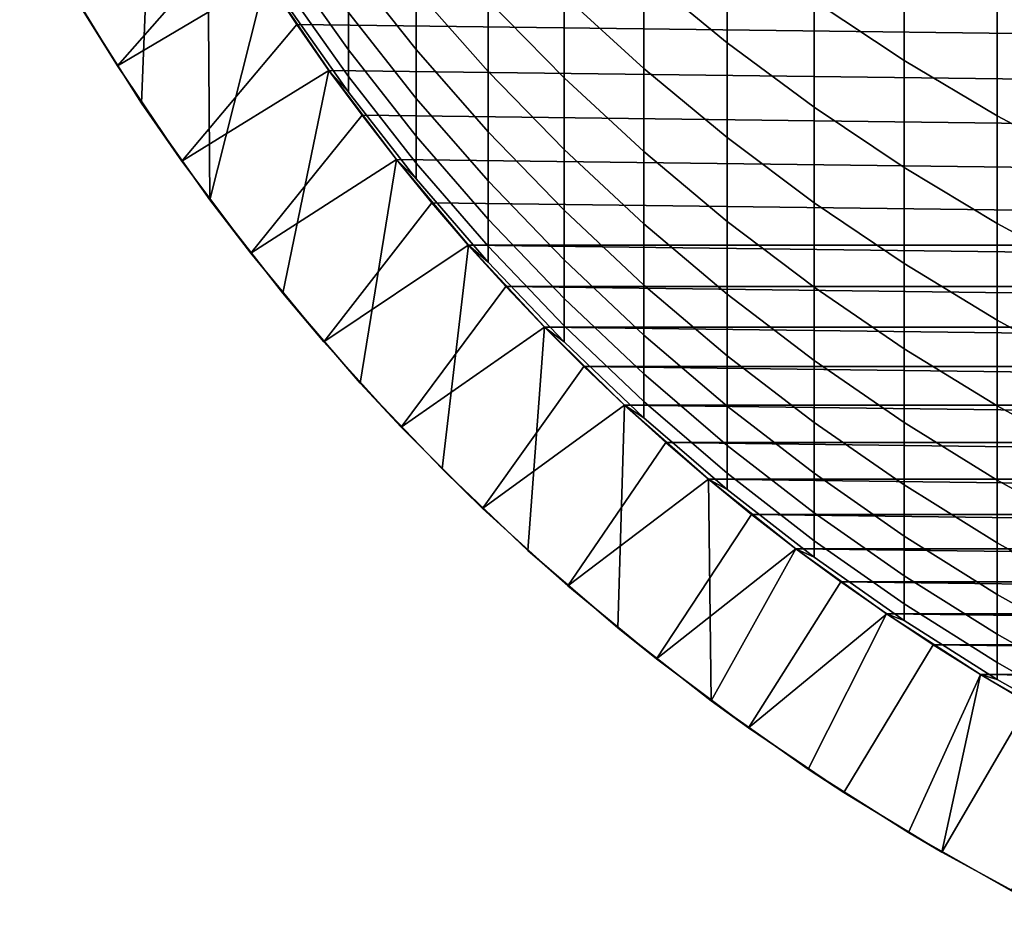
# Model space of a CAD drawing. Header units: metres. Extents: x -32 to 117, y -314 to 32.
# Tile 1 of 256: x -12.35 to -6.64, y -312.45 to -307.31. Entities that reach past the tile are written whole.
import ezdxf

# ---------------------------------------------------------------- set-up
doc = ezdxf.new("R2010")
doc.units = ezdxf.units.M
doc.layers.add('solid_24_501_064_XXX', color=7, linetype='CONTINUOUS')

msp = doc.modelspace()

# ---------------------------------------------------------------- linework, layer by layer
at = {"layer": 'solid_24_501_064_XXX'}
for points in [[(-12.008301, -307.207489, 284.305573), (-11.640469, -307.788361, 284.305573), (-11.568353, -305.940918, 284.305573), (-11.849525, -305.357056, 284.305573)], [(-11.640469, -307.788361, 284.305573), (-11.244878, -308.350037, 284.305573), (-11.25833, -306.510223, 284.305573), (-11.568353, -305.940918, 284.305573)], [(-8.730267, -307.041779, 306.661285), (-8.247112, -307.438721, 306.78833), (-8.247112, -306.825928, 308.594299), (-8.730267, -306.433624, 308.453583)], [(-6.683336, -307.174103, 310.785553), (-6.128158, -307.466278, 310.901947), (-6.128158, -306.710968, 312.70639), (-6.683336, -306.423004, 312.579956)], [(-11.781052, -307.573761, 255.882904), (-12.127787, -307.004303, 255.882904), (-11.258326, -306.510223, 255.305557), (-11.092694, -306.789032, 255.305557)], [(-11.244878, -308.350037, 284.305573), (-10.920293, -307.063385, 284.305573), (-11.25833, -306.510223, 284.305573)], [(-7.744091, -307.195435, 308.726868), (-7.222413, -307.54126, 308.850922), (-7.222413, -306.856964, 310.65921), (-7.744091, -306.515625, 310.523254)], [(-11.781052, -307.573761, 255.882904), (-12.008301, -307.207489, 284.305573), (-12.346874, -306.609833, 284.305573), (-12.127787, -307.004303, 255.882904)], [(-10.441698, -306.983093, 298.99231), (-10.049136, -307.47876, 299.078033), (-10.049136, -307.133026, 300.890015), (-10.441698, -306.640625, 300.78717)], [(-9.192389, -307.164062, 304.729462), (-8.730267, -307.587494, 304.848999), (-8.730267, -307.041779, 306.661285), (-9.192389, -306.622772, 306.52713)], [(-10.049136, -307.133026, 300.890015), (-9.632364, -307.605957, 300.98877), (-9.632364, -307.19397, 302.804016), (-10.049136, -306.724701, 302.688934)], [(-9.632364, -307.19397, 302.804016), (-9.192389, -307.642792, 302.914093), (-9.192389, -307.164062, 304.729462), (-9.632364, -306.71933, 304.603882)], [(-10.809105, -306.961609, 295.319305), (-10.441698, -307.48056, 295.372406), (-10.441698, -307.263184, 297.186676), (-10.809105, -306.746368, 297.115631)], [(-11.781052, -307.573761, 255.882904), (-11.092694, -306.789032, 255.305557), (-10.920346, -307.063324, 255.305557)], [(10.741083, -307.333405, 255.305557), (-10.920346, -307.063324, 255.305557), (-11.092694, -306.789032, 255.305557), (10.920346, -307.063324, 255.305557)], [(-8.247112, -307.438721, 306.78833), (-7.744091, -307.812592, 306.90802), (-7.744091, -307.195435, 308.726868), (-8.247112, -306.825928, 308.594299)], [(-7.222413, -307.54126, 308.850922), (-6.683336, -307.862579, 308.966217), (-6.683336, -307.174103, 310.785553), (-7.222413, -306.856964, 310.65921)], [(-10.809105, -307.114502, 293.516602), (-10.441698, -307.634979, 293.551697), (-10.441698, -307.48056, 295.372406), (-10.809105, -306.961609, 295.319305)], [(-10.441698, -307.263184, 297.186676), (-10.049136, -307.761536, 297.255157), (-10.049136, -307.47876, 299.078033), (-10.441698, -306.983093, 298.99231)], [(-11.407547, -308.126129, 255.882904), (-11.781052, -307.573761, 255.882904), (-10.920346, -307.063324, 255.305557), (-10.741083, -307.333405, 255.305557)], [(-11.244878, -308.350037, 284.305573), (-10.822165, -308.891724, 284.305573), (-10.555251, -307.598816, 284.305573), (-10.920293, -307.063385, 284.305573)], [(10.555107, -307.598999, 255.305557), (-10.741083, -307.333405, 255.305557), (-10.920346, -307.063324, 255.305557), (10.741083, -307.333405, 255.305557)], [(-10.920337, -307.063324, 290.005554), (-10.555194, -307.598907, 290.005554), (-10.441698, -307.726227, 291.726715), (-10.809105, -307.204834, 291.709686)], [(-10.920293, -307.063385, 284.305573), (-10.555251, -307.598816, 284.305573), (-10.555194, -307.598907, 290.005554), (-10.920337, -307.063324, 290.005554)], [(-8.730267, -307.587494, 304.848999), (-8.247112, -307.988586, 304.962219), (-8.247112, -307.438721, 306.78833), (-8.730267, -307.041779, 306.661285)], [(-10.809105, -307.204834, 291.709686), (-10.441698, -307.726227, 291.726715), (-10.441698, -307.634979, 293.551697), (-10.809105, -307.114502, 293.516602)], [(-10.049136, -307.47876, 299.078033), (-9.632364, -307.954834, 299.160339), (-9.632364, -307.605957, 300.98877), (-10.049136, -307.133026, 300.890015)], [(-9.192389, -307.642792, 302.914093), (-8.730267, -308.070099, 303.01889), (-8.730267, -307.587494, 304.848999), (-9.192389, -307.164062, 304.729462)], [(-6.683336, -307.862579, 308.966217), (-6.128158, -308.1586, 309.072418), (-6.128158, -307.466278, 310.901947), (-6.683336, -307.174103, 310.785553)], [(-11.407547, -308.126129, 255.882904), (-11.640469, -307.788361, 284.305573), (-12.008301, -307.207489, 284.305573), (-11.781052, -307.573761, 255.882904)], [(-9.632364, -307.605957, 300.98877), (-9.192389, -308.058319, 301.083221), (-9.192389, -307.642792, 302.914093), (-9.632364, -307.19397, 302.804016)], [(-7.744091, -307.812592, 306.90802), (-7.222413, -308.162506, 307.02002), (-7.222413, -307.54126, 308.850922), (-7.744091, -307.195435, 308.726868)], [(-10.441698, -307.48056, 295.372406), (-10.049136, -307.980988, 295.423584), (-10.049136, -307.761536, 297.255157), (-10.441698, -307.263184, 297.186676)], [(-11.407547, -308.126129, 255.882904), (-10.741083, -307.333405, 255.305557), (-10.555107, -307.598999, 255.305557)], [(10.362747, -307.85965, 255.305557), (-10.555107, -307.598999, 255.305557), (-10.741083, -307.333405, 255.305557), (10.555107, -307.598999, 255.305557)], [(-8.247112, -307.988586, 304.962219), (-7.744091, -308.366394, 305.068878), (-7.744091, -307.812592, 306.90802), (-8.247112, -307.438721, 306.78833)], [(-10.441698, -307.634979, 293.551697), (-10.049136, -308.136871, 293.58551), (-10.049136, -307.980988, 295.423584), (-10.441698, -307.48056, 295.372406)], [(-10.049136, -307.761536, 297.255157), (-9.632364, -308.240173, 297.320923), (-9.632364, -307.954834, 299.160339), (-10.049136, -307.47876, 299.078033)], [(-7.222413, -308.162506, 307.02002), (-6.683336, -308.48764, 307.124115), (-6.683336, -307.862579, 308.966217), (-7.222413, -307.54126, 308.850922)], [(-11.008336, -308.659882, 255.882904), (-11.407547, -308.126129, 255.882904), (-10.555107, -307.598999, 255.305557), (-10.362747, -307.85965, 255.305557)], [(-10.822165, -308.891724, 284.305573), (-10.373317, -309.412048, 284.305573), (-10.163745, -308.115692, 284.305573), (-10.555251, -307.598816, 284.305573)], [(-10.555251, -307.598816, 284.305573), (-10.163745, -308.115692, 284.305573), (-10.163809, -308.115601, 290.005554), (-10.555194, -307.598907, 290.005554)], [(-10.555194, -307.598907, 290.005554), (-10.163809, -308.115601, 290.005554), (-10.049136, -308.229004, 291.743134), (-10.441698, -307.726227, 291.726715)], [(10.163872, -308.115509, 255.305557), (-10.362747, -307.85965, 255.305557), (-10.555107, -307.598999, 255.305557), (10.362747, -307.85965, 255.305557)], [(-10.441698, -307.726227, 291.726715), (-10.049136, -308.229004, 291.743134), (-10.049136, -308.136871, 293.58551), (-10.441698, -307.634979, 293.551697)], [(-9.632364, -307.954834, 299.160339), (-9.192389, -308.410217, 299.239075), (-9.192389, -308.058319, 301.083221), (-9.632364, -307.605957, 300.98877)], [(-8.730267, -308.070099, 303.01889), (-8.247112, -308.474884, 303.118164), (-8.247112, -307.988586, 304.962219), (-8.730267, -307.587494, 304.848999)], [(-9.192389, -308.058319, 301.083221), (-8.730267, -308.489014, 301.173157), (-8.730267, -308.070099, 303.01889), (-9.192389, -307.642792, 302.914093)], [(-11.008336, -308.659882, 255.882904), (-11.244878, -308.350037, 284.305573), (-11.640469, -307.788361, 284.305573), (-11.407547, -308.126129, 255.882904)], [(-10.049136, -307.980988, 295.423584), (-9.632364, -308.461639, 295.472748), (-9.632364, -308.240173, 297.320923), (-10.049136, -307.761536, 297.255157)], [(-11.008336, -308.659882, 255.882904), (-10.362747, -307.85965, 255.305557), (-10.163872, -308.115509, 255.305557)], [(9.95857, -308.366486, 255.305557), (-10.163872, -308.115509, 255.305557), (-10.362747, -307.85965, 255.305557), (10.163872, -308.115509, 255.305557)], [(-7.744091, -308.366394, 305.068878), (-7.222413, -308.719971, 305.168701), (-7.222413, -308.162506, 307.02002), (-7.744091, -307.812592, 306.90802)], [(-6.683336, -308.48764, 307.124115), (-6.128158, -308.78717, 307.220001), (-6.128158, -308.1586, 309.072418), (-6.683336, -307.862579, 308.966217)], [(-9.632364, -308.240173, 297.320923), (-9.192389, -308.697998, 297.38385), (-9.192389, -308.410217, 299.239075), (-9.632364, -307.954834, 299.160339)], [(-10.049136, -308.136871, 293.58551), (-9.632364, -308.618927, 293.617981), (-9.632364, -308.461639, 295.472748), (-10.049136, -307.980988, 295.423584)], [(-8.247112, -308.474884, 303.118164), (-7.744091, -308.85614, 303.21167), (-7.744091, -308.366394, 305.068878), (-8.247112, -307.988586, 304.962219)], [(-9.192389, -308.410217, 299.239075), (-8.730267, -308.84375, 299.314056), (-8.730267, -308.489014, 301.173157), (-9.192389, -308.058319, 301.083221)], [(-8.730267, -308.489014, 301.173157), (-8.247112, -308.896973, 301.258362), (-8.247112, -308.474884, 303.118164), (-8.730267, -308.070099, 303.01889)], [(-10.584155, -309.174072, 255.882904), (-11.008336, -308.659882, 255.882904), (-10.163872, -308.115509, 255.305557), (-9.95857, -308.366486, 255.305557)], [(-10.373317, -309.412048, 284.305573), (-9.899613, -309.909607, 284.305573), (-9.747155, -308.612122, 284.305573), (-10.163745, -308.115692, 284.305573)], [(9.747203, -308.612091, 255.305557), (-9.95857, -308.366486, 255.305557), (-10.163872, -308.115509, 255.305557), (9.95857, -308.366486, 255.305557)], [(-10.163809, -308.115601, 290.005554), (-9.747155, -308.612152, 290.005554), (-9.632364, -308.711884, 291.758881), (-10.049136, -308.229004, 291.743134)], [(-10.163745, -308.115692, 284.305573), (-9.747155, -308.612122, 284.305573), (-9.747155, -308.612152, 290.005554), (-10.163809, -308.115601, 290.005554)], [(-10.049136, -308.229004, 291.743134), (-9.632364, -308.711884, 291.758881), (-9.632364, -308.618927, 293.617981), (-10.049136, -308.136871, 293.58551)], [(-7.222413, -308.719971, 305.168701), (-6.683336, -309.048492, 305.261444), (-6.683336, -308.48764, 307.124115), (-7.222413, -308.162506, 307.02002)], [(-9.632364, -308.461639, 295.472748), (-9.192389, -308.921356, 295.519775), (-9.192389, -308.697998, 297.38385), (-9.632364, -308.240173, 297.320923)], [(-10.584155, -309.174072, 255.882904), (-10.822165, -308.891724, 284.305573), (-11.244878, -308.350037, 284.305573), (-11.008336, -308.659882, 255.882904)], [(-10.584155, -309.174072, 255.882904), (-9.95857, -308.366486, 255.305557), (-9.747203, -308.612091, 255.305557)], [(9.747203, -308.612091, 255.305557), (-9.747203, -308.612091, 255.305557), (-9.95857, -308.366486, 255.305557)], [(-7.744091, -308.85614, 303.21167), (-7.222413, -309.212952, 303.299194), (-7.222413, -308.719971, 305.168701), (-7.744091, -308.366394, 305.068878)], [(-9.192389, -308.697998, 297.38385), (-8.730267, -309.133881, 297.443756), (-8.730267, -308.84375, 299.314056), (-9.192389, -308.410217, 299.239075)], [(-9.632364, -308.618927, 293.617981), (-9.192389, -309.080017, 293.649048), (-9.192389, -308.921356, 295.519775), (-9.632364, -308.461639, 295.472748)], [(-8.730267, -308.84375, 299.314056), (-8.247112, -309.254425, 299.385071), (-8.247112, -308.896973, 301.258362), (-8.730267, -308.489014, 301.173157)], [(-8.247112, -308.896973, 301.258362), (-7.744091, -309.28125, 301.338623), (-7.744091, -308.85614, 303.21167), (-8.247112, -308.474884, 303.118164)], [(-6.683336, -309.048492, 305.261444), (-6.128158, -309.351166, 305.346893), (-6.128158, -308.78717, 307.220001), (-6.683336, -308.48764, 307.124115)], [(-10.135887, -309.667542, 255.882904), (-10.584155, -309.174072, 255.882904), (-9.747203, -308.612091, 255.305557), (-9.529765, -308.852356, 255.305557)], [(-9.899613, -309.909607, 284.305573), (-9.40166, -310.383698, 284.305573), (-9.306323, -309.08725, 284.305573), (-9.747155, -308.612122, 284.305573)], [(9.529765, -308.852356, 255.305557), (-9.529765, -308.852356, 255.305557), (-9.747203, -308.612091, 255.305557)], [(9.747203, -308.612091, 255.305557), (9.529765, -308.852356, 255.305557), (-9.747203, -308.612091, 255.305557)], [(-9.747155, -308.612122, 284.305573), (-9.306323, -309.08725, 284.305573), (-9.306269, -309.087311, 290.005554), (-9.747155, -308.612152, 290.005554)], [(-9.747155, -308.612152, 290.005554), (-9.306269, -309.087311, 290.005554), (-9.192389, -309.173767, 291.773987), (-9.632364, -308.711884, 291.758881)], [(-9.632364, -308.711884, 291.758881), (-9.192389, -309.173767, 291.773987), (-9.192389, -309.080017, 293.649048), (-9.632364, -308.618927, 293.617981)], [(-9.192389, -308.921356, 295.519775), (-8.730267, -309.359039, 295.564545), (-8.730267, -309.133881, 297.443756), (-9.192389, -308.697998, 297.38385)], [(-7.222413, -309.212952, 303.299194), (-6.683336, -309.544495, 303.380493), (-6.683336, -309.048492, 305.261444), (-7.222413, -308.719971, 305.168701)], [(-10.135887, -309.667542, 255.882904), (-10.373317, -309.412048, 284.305573), (-10.822165, -308.891724, 284.305573), (-10.584155, -309.174072, 255.882904)], [(-10.135887, -309.667542, 255.882904), (-9.529765, -308.852356, 255.305557), (-9.306192, -309.087372, 255.305557)], [(9.306192, -309.087372, 255.305557), (-9.306192, -309.087372, 255.305557), (-9.529765, -308.852356, 255.305557)], [(9.529765, -308.852356, 255.305557), (9.306192, -309.087372, 255.305557), (-9.529765, -308.852356, 255.305557)], [(-8.730267, -309.133881, 297.443756), (-8.247112, -309.546783, 297.500488), (-8.247112, -309.254425, 299.385071), (-8.730267, -308.84375, 299.314056)], [(-7.744091, -309.28125, 301.338623), (-7.222413, -309.6409, 301.413727), (-7.222413, -309.212952, 303.299194), (-7.744091, -308.85614, 303.21167)], [(-9.192389, -309.080017, 293.649048), (-8.730267, -309.518982, 293.67865), (-8.730267, -309.359039, 295.564545), (-9.192389, -308.921356, 295.519775)], [(-8.247112, -309.254425, 299.385071), (-7.744091, -309.641266, 299.451935), (-7.744091, -309.28125, 301.338623), (-8.247112, -308.896973, 301.258362)], [(-6.683336, -309.544495, 303.380493), (-6.128158, -309.849945, 303.455414), (-6.128158, -309.351166, 305.346893), (-6.683336, -309.048492, 305.261444)], [(-9.664631, -310.13916, 255.882904), (-10.135887, -309.667542, 255.882904), (-9.306192, -309.087372, 255.305557), (-9.076948, -309.31662, 255.305557)], [(-9.40166, -310.383698, 284.305573), (-8.881513, -310.832367, 284.305573), (-8.842167, -309.539978, 284.305573), (-9.306323, -309.08725, 284.305573)], [(-9.306323, -309.08725, 284.305573), (-8.842167, -309.539978, 284.305573), (-8.842246, -309.539917, 290.005554), (-9.306269, -309.087311, 290.005554)], [(-9.306269, -309.087311, 290.005554), (-8.842246, -309.539917, 290.005554), (-8.730267, -309.613495, 291.78833), (-9.192389, -309.173767, 291.773987)], [(9.076948, -309.31662, 255.305557), (-9.076948, -309.31662, 255.305557), (-9.306192, -309.087372, 255.305557)], [(9.306192, -309.087372, 255.305557), (9.076948, -309.31662, 255.305557), (-9.306192, -309.087372, 255.305557)], [(-9.192389, -309.173767, 291.773987), (-8.730267, -309.613495, 291.78833), (-8.730267, -309.518982, 293.67865), (-9.192389, -309.080017, 293.649048)], [(-8.730267, -309.359039, 295.564545), (-8.247112, -309.773651, 295.606934), (-8.247112, -309.546783, 297.500488), (-8.730267, -309.133881, 297.443756)], [(-7.222413, -309.6409, 301.413727), (-6.683336, -309.975067, 301.48349), (-6.683336, -309.544495, 303.380493), (-7.222413, -309.212952, 303.299194)], [(-8.247112, -309.546783, 297.500488), (-7.744091, -309.935669, 297.553955), (-7.744091, -309.641266, 299.451935), (-8.247112, -309.254425, 299.385071)], [(-7.744091, -309.641266, 299.451935), (-7.222413, -310.003296, 299.514557), (-7.222413, -309.6409, 301.413727), (-7.744091, -309.28125, 301.338623)], [(-9.664631, -310.13916, 255.882904), (-9.076948, -309.31662, 255.305557), (-8.842275, -309.539886, 255.305557)], [(8.842275, -309.539886, 255.305557), (-8.842275, -309.539886, 255.305557), (-9.076948, -309.31662, 255.305557)], [(9.076948, -309.31662, 255.305557), (8.842275, -309.539886, 255.305557), (-9.076948, -309.31662, 255.305557)], [(-8.730267, -309.518982, 293.67865), (-8.247112, -309.934814, 293.706665), (-8.247112, -309.773651, 295.606934), (-8.730267, -309.359039, 295.564545)], [(-9.664631, -310.13916, 255.882904), (-9.899613, -309.909607, 284.305573), (-10.373317, -309.412048, 284.305573), (-10.135887, -309.667542, 255.882904)], [(-8.730267, -309.613495, 291.78833), (-8.247112, -310.03006, 291.801941), (-8.247112, -309.934814, 293.706665), (-8.730267, -309.518982, 293.67865)], [(-9.171479, -310.587769, 255.882904), (-9.664631, -310.13916, 255.882904), (-8.842275, -309.539886, 255.305557), (-8.601933, -309.757385, 255.305557)], [(-8.881513, -310.832367, 284.305573), (-8.339951, -311.255035, 284.305573), (-8.356297, -309.96875, 284.305573), (-8.842167, -309.539978, 284.305573)], [(8.601933, -309.757385, 255.305557), (-8.601933, -309.757385, 255.305557), (-8.842275, -309.539886, 255.305557)], [(8.842275, -309.539886, 255.305557), (8.601933, -309.757385, 255.305557), (-8.842275, -309.539886, 255.305557)], [(-8.842246, -309.539917, 290.005554), (-8.356239, -309.968811, 290.005554), (-8.247112, -310.03006, 291.801941), (-8.730267, -309.613495, 291.78833)], [(-8.842167, -309.539978, 284.305573), (-8.356297, -309.96875, 284.305573), (-8.356239, -309.968811, 290.005554), (-8.842246, -309.539917, 290.005554)], [(-8.247112, -309.773651, 295.606934), (-7.744091, -310.164185, 295.646881), (-7.744091, -309.935669, 297.553955), (-8.247112, -309.546783, 297.500488)], [(-6.683336, -309.975067, 301.48349), (-6.128158, -310.282928, 301.547791), (-6.128158, -309.849945, 303.455414), (-6.683336, -309.544495, 303.380493)], [(-7.744091, -309.935669, 297.553955), (-7.222413, -310.299652, 297.603973), (-7.222413, -310.003296, 299.514557), (-7.744091, -309.641266, 299.451935)], [(-7.222413, -310.003296, 299.514557), (-6.683336, -310.339661, 299.572723), (-6.683336, -309.975067, 301.48349), (-7.222413, -309.6409, 301.413727)], [(-9.171479, -310.587769, 255.882904), (-8.601933, -309.757385, 255.305557), (-8.356263, -309.968781, 255.305557)], [(8.356263, -309.968781, 255.305557), (-8.356263, -309.968781, 255.305557), (-8.601933, -309.757385, 255.305557)], [(8.601933, -309.757385, 255.305557), (8.356263, -309.968781, 255.305557), (-8.601933, -309.757385, 255.305557)], [(-8.247112, -309.934814, 293.706665), (-7.744091, -310.326477, 293.733063), (-7.744091, -310.164185, 295.646881), (-8.247112, -309.773651, 295.606934)], [(-9.171479, -310.587769, 255.882904), (-9.40166, -310.383698, 284.305573), (-9.899613, -309.909607, 284.305573), (-9.664631, -310.13916, 255.882904)], [(-8.657659, -311.012268, 255.882904), (-9.171479, -310.587769, 255.882904), (-8.356263, -309.968781, 255.305557), (-8.105545, -310.173889, 255.305557)], [(-8.356297, -309.96875, 284.305573), (-7.84942, -310.372986, 284.305573), (-7.849457, -310.372955, 290.005554), (-8.356239, -309.968811, 290.005554)], [(-8.339951, -311.255035, 284.305573), (-7.84942, -310.372986, 284.305573), (-8.356297, -309.96875, 284.305573)], [(8.105545, -310.173889, 255.305557), (-8.105545, -310.173889, 255.305557), (-8.356263, -309.968781, 255.305557)], [(8.356263, -309.968781, 255.305557), (8.105545, -310.173889, 255.305557), (-8.356263, -309.968781, 255.305557)], [(-8.356239, -309.968811, 290.005554), (-7.849457, -310.372955, 290.005554), (-7.744091, -310.422394, 291.814758), (-8.247112, -310.03006, 291.801941)], [(-8.247112, -310.03006, 291.801941), (-7.744091, -310.422394, 291.814758), (-7.744091, -310.326477, 293.733063), (-8.247112, -309.934814, 293.706665)], [(-7.744091, -310.164185, 295.646881), (-7.222413, -310.529694, 295.684265), (-7.222413, -310.299652, 297.603973), (-7.744091, -309.935669, 297.553955)], [(-6.683336, -310.339661, 299.572723), (-6.128158, -310.649567, 299.626282), (-6.128158, -310.282928, 301.547791), (-6.683336, -309.975067, 301.48349)], [(-7.222413, -310.299652, 297.603973), (-6.683336, -310.637848, 297.650452), (-6.683336, -310.339661, 299.572723), (-7.222413, -310.003296, 299.514557)], [(-8.657659, -311.012268, 255.882904), (-8.105545, -310.173889, 255.305557), (-7.849483, -310.372925, 255.305557)], [(7.849483, -310.372925, 255.305557), (-7.849483, -310.372925, 255.305557), (-8.105545, -310.173889, 255.305557)], [(8.105545, -310.173889, 255.305557), (7.849483, -310.372925, 255.305557), (-8.105545, -310.173889, 255.305557)], [(-7.744091, -310.326477, 293.733063), (-7.222413, -310.693054, 293.757751), (-7.222413, -310.529694, 295.684265), (-7.744091, -310.164185, 295.646881)], [(-7.222413, -310.529694, 295.684265), (-6.683336, -310.869263, 295.718994), (-6.683336, -310.637848, 297.650452), (-7.222413, -310.299652, 297.603973)], [(-8.124126, -311.411926, 255.882904), (-8.657659, -311.012268, 255.882904), (-7.849483, -310.372925, 255.305557), (-7.588487, -310.565552, 255.305557)], [(-8.339951, -311.255035, 284.305573), (-7.777845, -311.650879, 284.305573), (-7.323121, -310.751343, 284.305573), (-7.84942, -310.372986, 284.305573)], [(7.588487, -310.565552, 255.305557), (-7.588487, -310.565552, 255.305557), (-7.849483, -310.372925, 255.305557)], [(7.849483, -310.372925, 255.305557), (7.588487, -310.565552, 255.305557), (-7.849483, -310.372925, 255.305557)], [(-7.849457, -310.372955, 290.005554), (-7.323161, -310.751343, 290.005554), (-7.222413, -310.789612, 291.826721), (-7.744091, -310.422394, 291.814758)], [(-7.84942, -310.372986, 284.305573), (-7.323121, -310.751343, 284.305573), (-7.323161, -310.751343, 290.005554), (-7.849457, -310.372955, 290.005554)], [(-7.744091, -310.422394, 291.814758), (-7.222413, -310.789612, 291.826721), (-7.222413, -310.693054, 293.757751), (-7.744091, -310.326477, 293.733063)], [(-6.683336, -310.637848, 297.650452), (-6.128158, -310.949432, 297.693268), (-6.128158, -310.649567, 299.626282), (-6.683336, -310.339661, 299.572723)], [(-8.657659, -311.012268, 255.882904), (-8.881513, -310.832367, 284.305573), (-9.40166, -310.383698, 284.305573), (-9.171479, -310.587769, 255.882904)], [(-7.222413, -310.693054, 293.757751), (-6.683336, -311.033661, 293.780701), (-6.683336, -310.869263, 295.718994), (-7.222413, -310.529694, 295.684265)], [(-8.124126, -311.411926, 255.882904), (-7.588487, -310.565552, 255.305557), (-7.323092, -310.751404, 255.305557)], [(7.323092, -310.751404, 255.305557), (-7.323092, -310.751404, 255.305557), (-7.588487, -310.565552, 255.305557)], [(7.588487, -310.565552, 255.305557), (7.323092, -310.751404, 255.305557), (-7.588487, -310.565552, 255.305557)], [(-6.683336, -310.869263, 295.718994), (-6.128158, -311.182159, 295.751007), (-6.128158, -310.949432, 297.693268), (-6.683336, -310.637848, 297.650452)], [(-7.222413, -310.789612, 291.826721), (-6.683336, -311.130798, 291.83786), (-6.683336, -311.033661, 293.780701), (-7.222413, -310.693054, 293.757751)], [(-7.571985, -311.785858, 255.882904), (-8.124126, -311.411926, 255.882904), (-7.323092, -310.751404, 255.305557), (-7.053095, -310.930573, 255.305557)], [(-7.777845, -311.650879, 284.305573), (-7.197434, -312.018433, 284.305573), (-6.778748, -311.102966, 284.305573), (-7.323121, -310.751343, 284.305573)], [(-7.323161, -310.751343, 290.005554), (-6.778657, -311.103027, 290.005554), (-6.683336, -311.130798, 291.83786), (-7.222413, -310.789612, 291.826721)], [(-7.323121, -310.751343, 284.305573), (-6.778748, -311.102966, 284.305573), (-6.778657, -311.103027, 290.005554), (-7.323161, -310.751343, 290.005554)], [(7.053095, -310.930573, 255.305557), (-7.053095, -310.930573, 255.305557), (-7.323092, -310.751404, 255.305557)], [(7.323092, -310.751404, 255.305557), (7.053095, -310.930573, 255.305557), (-7.323092, -310.751404, 255.305557)], [(-8.124126, -311.411926, 255.882904), (-8.339951, -311.255035, 284.305573), (-8.881513, -310.832367, 284.305573), (-8.657659, -311.012268, 255.882904)], [(-6.683336, -311.033661, 293.780701), (-6.128158, -311.347443, 293.801849), (-6.128158, -311.182159, 295.751007), (-6.683336, -310.869263, 295.718994)], [(-7.002861, -312.132935, 255.882904), (-7.571985, -311.785858, 255.882904), (-7.053095, -310.930573, 255.305557), (-6.778622, -311.103027, 255.305557)], [(6.778622, -311.103027, 255.305557), (-6.778622, -311.103027, 255.305557), (-7.053095, -310.930573, 255.305557)], [(7.053095, -310.930573, 255.305557), (6.778622, -311.103027, 255.305557), (-7.053095, -310.930573, 255.305557)], [(-6.683336, -311.130798, 291.83786), (-6.128158, -311.445129, 291.848145), (-6.128158, -311.347443, 293.801849), (-6.683336, -311.033661, 293.780701)], [(-7.197434, -312.018433, 284.305573), (-6.599494, -312.357178, 284.305573), (-6.217205, -311.427155, 284.305573), (-6.778748, -311.102966, 284.305573)], [(-7.002861, -312.132935, 255.882904), (-6.778622, -311.103027, 255.305557), (-6.500101, -311.268524, 255.305557)], [(-6.778748, -311.102966, 284.305573), (-6.217205, -311.427155, 284.305573), (-6.217302, -311.427124, 290.005554), (-6.778657, -311.103027, 290.005554)], [(-6.778657, -311.103027, 290.005554), (-6.217302, -311.427124, 290.005554), (-6.128158, -311.445129, 291.848145), (-6.683336, -311.130798, 291.83786)], [(6.500101, -311.268524, 255.305557), (-6.500101, -311.268524, 255.305557), (-6.778622, -311.103027, 255.305557)], [(6.778622, -311.103027, 255.305557), (6.500101, -311.268524, 255.305557), (-6.778622, -311.103027, 255.305557)], [(-7.571985, -311.785858, 255.882904), (-7.777845, -311.650879, 284.305573), (-8.339951, -311.255035, 284.305573), (-8.124126, -311.411926, 255.882904)], [(-6.417956, -312.452484, 255.882904), (-7.002861, -312.132935, 255.882904), (-6.500101, -311.268524, 255.305557), (-6.217436, -311.427032, 255.305557)], [(-7.002861, -312.132935, 255.882904), (-7.197434, -312.018433, 284.305573), (-7.777845, -311.650879, 284.305573), (-7.571985, -311.785858, 255.882904)], [(-6.417956, -312.452484, 255.882904), (-6.599494, -312.357178, 284.305573), (-7.197434, -312.018433, 284.305573), (-7.002861, -312.132935, 255.882904)]]:
    msp.add_3dface(points, dxfattribs=at)

doc.saveas('drawing.dxf')
